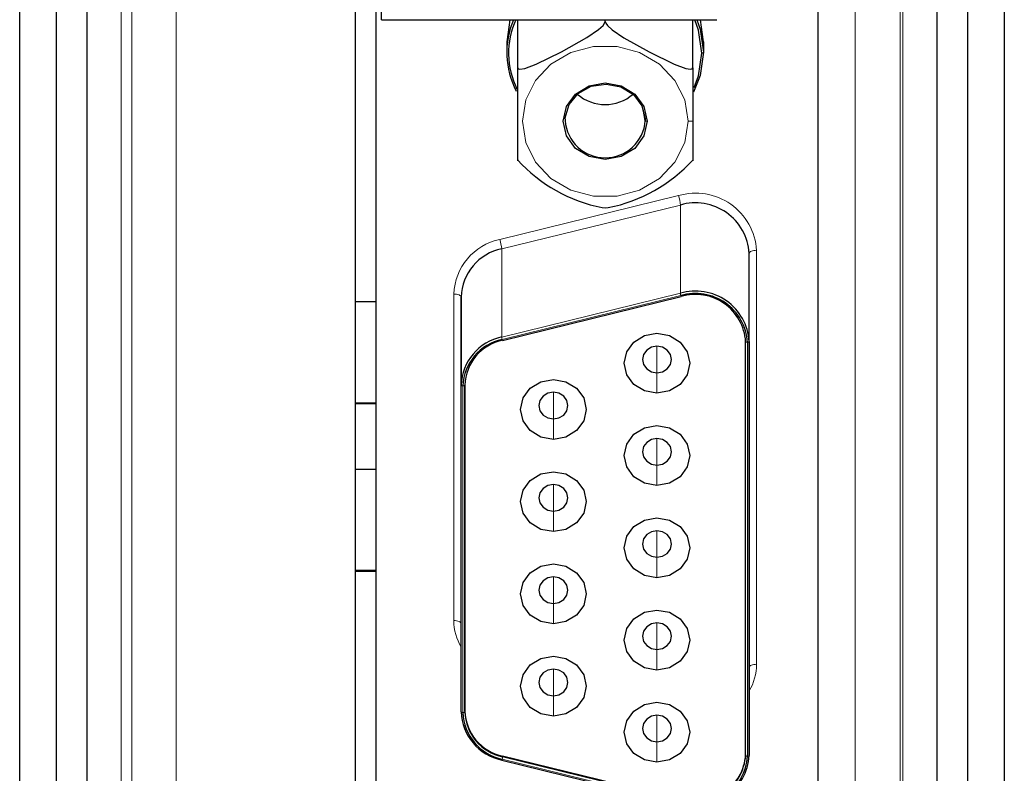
# Model space of a CAD drawing. Header units: millimetres. Extents: x 17 to 414, y 5 to 292.
# Tile 30 of 53: x 183 to 210, y 156 to 177. Entities that reach past the tile are written whole.
import ezdxf

# ---------------------------------------------------------------- set-up
doc = ezdxf.new("R2010")
doc.units = ezdxf.units.MM

msp = doc.modelspace()

# ---------------------------------------------------------------- linework, layer by layer
at = {"color": 7, "linetype": 'Continuous', "lineweight": 25}
for p, q in [((183.062, 147.819), (183.062, 231.401)), ((192.262, 231.543), (192.262, 155.644)), ((210.062, 231.401), (210.062, 147.819)), ((184.062, 230.994), (184.062, 147.412)), ((184.905, 230.993), (184.905, 147.424)), ((208.218, 147.424), (208.218, 230.993)), ((209.062, 147.412), (209.062, 230.994)), ((192.982, 177.047), (192.982, 209.532)), ((192.841, 152.069), (192.841, 178.015)), ((204.957, 149.32), (204.957, 177.353)), ((192.982, 177.047), (202.182, 177.047)), ((196.501, 177.047), (196.417, 176.436)), ((196.717, 175.729), (196.717, 177.047)), ((199.117, 176.995), (199.117, 177.047)), ((201.517, 175.729), (201.517, 177.047)), ((201.817, 176.436), (201.733, 177.047)), ((196.417, 176.436), (196.417, 176.152)), ((201.817, 176.436), (201.817, 176.152)), ((201.517, 175.729), (201.517, 174.267)), ((200.217, 174.281), (200.162, 174.596)), ((198.018, 174.316), (198.017, 174.281)), ((201.517, 174.267), (201.517, 173.176)), ((203.067, 159.283), (203.067, 170.638)), ((192.262, 169.317), (192.841, 169.317)), ((195.167, 167.019), (195.167, 169.439)), ((195.167, 169.439), (195.167, 167.019)), ((196.304, 168.25), (201.204, 169.449)), ((202.967, 156.863), (202.967, 168.218)), ((203.067, 168.218), (203.067, 156.863)), ((195.167, 158.062), (195.167, 167.019)), ((195.267, 158.082), (195.267, 167.019)), ((195.267, 167.019), (195.267, 158.062)), ((192.262, 166.533), (192.841, 166.533)), ((192.262, 166.521), (192.841, 166.521)), ((192.262, 164.719), (192.841, 164.719)), ((192.262, 161.945), (192.841, 161.945)), ((192.262, 161.923), (192.841, 161.923)), ((203.067, 156.863), (203.067, 159.283)), ((195.267, 158.082), (195.267, 158.062)), ((202.967, 156.883), (202.967, 156.863)), ((196.28, 156.734), (201.18, 155.535)), ((201.205, 155.648), (196.305, 156.847))]:
    msp.add_line(p, q, dxfattribs=at)
at = {"color": 8, "linetype": 'Continuous', "lineweight": 18}
for p, q in [((187.354, 231.473), (187.354, 147.892)), ((185.847, 231.184), (185.847, 147.603)), ((186.138, 231.283), (186.138, 147.702)), ((205.973, 177.426), (205.973, 147.816)), ((207.206, 177.382), (207.206, 147.626)), ((207.276, 177.365), (207.276, 147.603)), ((196.227, 171.02), (201.127, 172.22)), ((201.179, 171.962), (196.279, 170.763)), ((201.179, 169.542), (201.179, 171.962)), ((196.279, 168.342), (196.279, 170.763)), ((203.267, 170.72), (203.267, 159.364)), ((203.067, 168.218), (203.067, 170.638)), ((194.967, 160.563), (194.967, 169.52)), ((196.279, 168.342), (201.179, 169.542)), ((196.292, 168.278), (201.192, 169.477)), ((200.537, 168.087), (200.537, 167.36)), ((203.017, 168.198), (203.017, 156.842)), ((200.537, 167.36), (200.537, 166.8)), ((195.217, 158.042), (195.217, 166.999)), ((197.697, 166.822), (197.697, 166.095)), ((197.697, 166.095), (197.697, 165.534)), ((200.537, 165.556), (200.537, 164.83)), ((200.537, 164.83), (200.537, 164.269)), ((197.697, 164.291), (197.697, 163.564)), ((197.697, 163.564), (197.697, 163.004)), ((200.537, 163.026), (200.537, 162.299)), ((200.537, 162.299), (200.537, 161.739)), ((197.697, 161.761), (197.697, 161.034)), ((197.697, 161.034), (197.697, 160.473)), ((200.537, 160.495), (200.537, 159.768)), ((200.537, 159.768), (200.537, 159.208)), ((197.697, 159.23), (197.697, 158.503)), ((197.697, 158.503), (197.697, 157.943)), ((200.537, 157.965), (200.537, 157.238)), ((200.537, 157.238), (200.537, 156.678)), ((201.192, 155.563), (196.292, 156.762)), ((196.305, 156.847), (196.305, 156.827)), ((196.305, 156.827), (201.205, 155.627))]:
    msp.add_line(p, q, dxfattribs=at)
at = {"color": 7, "linetype": 'Continuous', "lineweight": 25, "flags": 128}
for points in [[(196.717, 175.729), (196.732, 175.7), (196.777, 175.687), (196.909, 175.706), (197.228, 175.825), (197.919, 176.167), (198.611, 176.554), (198.929, 176.773), (199.058, 176.89), (199.101, 176.948), (199.117, 176.995)], [(196.717, 175.729), (196.732, 175.7), (196.777, 175.687), (196.909, 175.706), (197.228, 175.825), (197.919, 176.167), (198.611, 176.554), (198.929, 176.773), (199.058, 176.89), (199.101, 176.948), (199.117, 176.995)], [(196.717, 175.729), (196.732, 175.7), (196.777, 175.687), (196.909, 175.706), (197.228, 175.825), (197.919, 176.167), (198.611, 176.554), (198.929, 176.773), (199.058, 176.89), (199.101, 176.948), (199.117, 176.995)], [(199.117, 176.995), (199.132, 176.95), (199.177, 176.89), (199.309, 176.771), (199.628, 176.552), (200.319, 176.165), (201.011, 175.823), (201.329, 175.706), (201.458, 175.687), (201.501, 175.699), (201.517, 175.729)], [(199.117, 176.995), (199.132, 176.95), (199.177, 176.89), (199.309, 176.771), (199.628, 176.552), (200.319, 176.165), (201.011, 175.823), (201.329, 175.706), (201.458, 175.687), (201.501, 175.699), (201.517, 175.729)], [(199.117, 176.995), (199.132, 176.95), (199.177, 176.89), (199.309, 176.771), (199.628, 176.552), (200.319, 176.165), (201.011, 175.823), (201.329, 175.706), (201.458, 175.687), (201.501, 175.699), (201.517, 175.729)], [(201.767, 176.131), (201.677, 176.758), (201.571, 177.047)], [(201.767, 176.131), (201.677, 176.758), (201.571, 177.047)], [(201.767, 176.131), (201.677, 176.758), (201.571, 177.047)], [(201.633, 177.047), (201.725, 176.79), (201.817, 176.152)], [(201.633, 177.047), (201.725, 176.79), (201.817, 176.152)], [(201.633, 177.047), (201.725, 176.79), (201.817, 176.152)], [(201.817, 176.152), (201.725, 175.513), (201.54, 175.062)], [(201.817, 176.152), (201.725, 175.513), (201.54, 175.062)], [(201.817, 176.152), (201.725, 175.513), (201.54, 175.062)], [(201.559, 175.189), (201.677, 175.505), (201.767, 176.131)], [(201.559, 175.189), (201.677, 175.505), (201.767, 176.131)], [(201.559, 175.189), (201.677, 175.505), (201.767, 176.131)], [(196.717, 173.198), (196.717, 173.176), (196.717, 173.187), (196.717, 173.275), (196.717, 173.563), (196.717, 174.27), (196.717, 175.018), (196.717, 175.404), (196.717, 175.592), (196.717, 175.673), (196.717, 175.729)], [(196.717, 173.198), (196.717, 173.176), (196.717, 173.187), (196.717, 173.275), (196.717, 173.563), (196.717, 174.27), (196.717, 175.018), (196.717, 175.404), (196.717, 175.592), (196.717, 175.673), (196.717, 175.729)], [(196.717, 173.198), (196.717, 173.176), (196.717, 173.187), (196.717, 173.275), (196.717, 173.563), (196.717, 174.27), (196.717, 175.018), (196.717, 175.404), (196.717, 175.592), (196.717, 175.673), (196.717, 175.729)], [(200.267, 174.26), (200.18, 173.858), (199.931, 173.517), (199.557, 173.29), (199.117, 173.21), (198.677, 173.29), (198.304, 173.517), (198.055, 173.858), (197.967, 174.26), (198.055, 174.662), (198.304, 175.003), (198.677, 175.231), (199.117, 175.311), (199.557, 175.231), (199.931, 175.003), (200.18, 174.662), (200.267, 174.26)], [(200.267, 174.26), (200.18, 173.858), (199.931, 173.517), (199.557, 173.29), (199.117, 173.21), (198.677, 173.29), (198.304, 173.517), (198.055, 173.858), (197.967, 174.26), (198.055, 174.662), (198.304, 175.003), (198.677, 175.231), (199.117, 175.311), (199.557, 175.231), (199.931, 175.003), (200.18, 174.662), (200.267, 174.26)], [(200.267, 174.26), (200.18, 173.858), (199.931, 173.517), (199.557, 173.29), (199.117, 173.21), (198.677, 173.29), (198.304, 173.517), (198.055, 173.858), (197.967, 174.26), (198.055, 174.662), (198.304, 175.003), (198.677, 175.231), (199.117, 175.311), (199.557, 175.231), (199.931, 175.003), (200.18, 174.662), (200.267, 174.26)], [(198.03, 174.281), (198.02, 174.355), (198.129, 174.72), (198.38, 175.023), (198.736, 175.219), (199.144, 175.281), (199.548, 175.201), (199.891, 174.992), (200.124, 174.683), (200.216, 174.333), (200.217, 174.281)], [(198.03, 174.281), (198.02, 174.355), (198.129, 174.72), (198.38, 175.023), (198.736, 175.219), (199.144, 175.281), (199.548, 175.201), (199.891, 174.992), (200.124, 174.683), (200.216, 174.333), (200.217, 174.281)], [(198.03, 174.281), (198.02, 174.355), (198.129, 174.72), (198.38, 175.023), (198.736, 175.219), (199.144, 175.281), (199.548, 175.201), (199.891, 174.992), (200.124, 174.683), (200.216, 174.333), (200.217, 174.281)], [(199.033, 171.899), (199.122, 171.889), (199.202, 171.898)], [(199.033, 171.899), (199.122, 171.889), (199.202, 171.898)], [(199.033, 171.899), (199.122, 171.889), (199.202, 171.898)], [(201.204, 169.449), (201.204, 169.449), (201.205, 169.451), (201.205, 169.454)], [(201.204, 169.449), (201.204, 169.449), (201.205, 169.451), (201.205, 169.454)], [(201.204, 169.449), (201.204, 169.449), (201.205, 169.451), (201.205, 169.454)], [(200.537, 166.8), (200.193, 166.862), (199.901, 167.04), (199.706, 167.307), (199.637, 167.622), (199.706, 167.936), (199.901, 168.203), (200.193, 168.381), (200.537, 168.444), (200.882, 168.381), (201.174, 168.203), (201.369, 167.936), (201.437, 167.622), (201.369, 167.307), (201.174, 167.04), (200.882, 166.862), (200.537, 166.8)], [(200.537, 166.8), (200.193, 166.862), (199.901, 167.04), (199.706, 167.307), (199.637, 167.622), (199.706, 167.936), (199.901, 168.203), (200.193, 168.381), (200.537, 168.444), (200.882, 168.381), (201.174, 168.203), (201.369, 167.936), (201.437, 167.622), (201.369, 167.307), (201.174, 167.04), (200.882, 166.862), (200.537, 166.8)], [(200.537, 166.8), (200.193, 166.862), (199.901, 167.04), (199.706, 167.307), (199.637, 167.622), (199.706, 167.936), (199.901, 168.203), (200.193, 168.381), (200.537, 168.444), (200.882, 168.381), (201.174, 168.203), (201.369, 167.936), (201.437, 167.622), (201.369, 167.307), (201.174, 167.04), (200.882, 166.862), (200.537, 166.8)], [(200.537, 167.36), (200.69, 167.388), (200.82, 167.467), (200.907, 167.586), (200.937, 167.725), (200.907, 167.865), (200.82, 167.984), (200.69, 168.063), (200.537, 168.091), (200.384, 168.063), (200.255, 167.984), (200.168, 167.865), (200.137, 167.725), (200.168, 167.586), (200.255, 167.467), (200.384, 167.388), (200.537, 167.36)], [(200.537, 167.36), (200.69, 167.388), (200.82, 167.467), (200.907, 167.586), (200.937, 167.725), (200.907, 167.865), (200.82, 167.984), (200.69, 168.063), (200.537, 168.091), (200.384, 168.063), (200.255, 167.984), (200.168, 167.865), (200.137, 167.725), (200.168, 167.586), (200.255, 167.467), (200.384, 167.388), (200.537, 167.36)], [(200.537, 167.36), (200.69, 167.388), (200.82, 167.467), (200.907, 167.586), (200.937, 167.725), (200.907, 167.865), (200.82, 167.984), (200.69, 168.063), (200.537, 168.091), (200.384, 168.063), (200.255, 167.984), (200.168, 167.865), (200.137, 167.725), (200.168, 167.586), (200.255, 167.467), (200.384, 167.388), (200.537, 167.36)], [(197.697, 165.534), (197.353, 165.597), (197.061, 165.775), (196.866, 166.042), (196.797, 166.357), (196.866, 166.671), (197.061, 166.938), (197.353, 167.116), (197.697, 167.179), (198.042, 167.116), (198.334, 166.938), (198.529, 166.671), (198.597, 166.357), (198.529, 166.042), (198.334, 165.775), (198.042, 165.597), (197.697, 165.534)], [(197.697, 165.534), (197.353, 165.597), (197.061, 165.775), (196.866, 166.042), (196.797, 166.357), (196.866, 166.671), (197.061, 166.938), (197.353, 167.116), (197.697, 167.179), (198.042, 167.116), (198.334, 166.938), (198.529, 166.671), (198.597, 166.357), (198.529, 166.042), (198.334, 165.775), (198.042, 165.597), (197.697, 165.534)], [(197.697, 165.534), (197.353, 165.597), (197.061, 165.775), (196.866, 166.042), (196.797, 166.357), (196.866, 166.671), (197.061, 166.938), (197.353, 167.116), (197.697, 167.179), (198.042, 167.116), (198.334, 166.938), (198.529, 166.671), (198.597, 166.357), (198.529, 166.042), (198.334, 165.775), (198.042, 165.597), (197.697, 165.534)], [(197.697, 166.095), (197.85, 166.123), (197.98, 166.202), (198.067, 166.32), (198.097, 166.46), (198.067, 166.6), (197.98, 166.719), (197.85, 166.798), (197.697, 166.826), (197.544, 166.798), (197.415, 166.719), (197.328, 166.6), (197.297, 166.46), (197.328, 166.32), (197.415, 166.202), (197.544, 166.123), (197.697, 166.095)], [(197.697, 166.095), (197.85, 166.123), (197.98, 166.202), (198.067, 166.32), (198.097, 166.46), (198.067, 166.6), (197.98, 166.719), (197.85, 166.798), (197.697, 166.826), (197.544, 166.798), (197.415, 166.719), (197.328, 166.6), (197.297, 166.46), (197.328, 166.32), (197.415, 166.202), (197.544, 166.123), (197.697, 166.095)], [(197.697, 166.095), (197.85, 166.123), (197.98, 166.202), (198.067, 166.32), (198.097, 166.46), (198.067, 166.6), (197.98, 166.719), (197.85, 166.798), (197.697, 166.826), (197.544, 166.798), (197.415, 166.719), (197.328, 166.6), (197.297, 166.46), (197.328, 166.32), (197.415, 166.202), (197.544, 166.123), (197.697, 166.095)], [(200.537, 164.269), (200.193, 164.332), (199.901, 164.51), (199.706, 164.777), (199.637, 165.091), (199.706, 165.406), (199.901, 165.673), (200.193, 165.851), (200.537, 165.914), (200.882, 165.851), (201.174, 165.673), (201.369, 165.406), (201.437, 165.091), (201.369, 164.777), (201.174, 164.51), (200.882, 164.332), (200.537, 164.269)], [(200.537, 164.269), (200.193, 164.332), (199.901, 164.51), (199.706, 164.777), (199.637, 165.091), (199.706, 165.406), (199.901, 165.673), (200.193, 165.851), (200.537, 165.914), (200.882, 165.851), (201.174, 165.673), (201.369, 165.406), (201.437, 165.091), (201.369, 164.777), (201.174, 164.51), (200.882, 164.332), (200.537, 164.269)], [(200.537, 164.269), (200.193, 164.332), (199.901, 164.51), (199.706, 164.777), (199.637, 165.091), (199.706, 165.406), (199.901, 165.673), (200.193, 165.851), (200.537, 165.914), (200.882, 165.851), (201.174, 165.673), (201.369, 165.406), (201.437, 165.091), (201.369, 164.777), (201.174, 164.51), (200.882, 164.332), (200.537, 164.269)], [(200.537, 164.83), (200.69, 164.857), (200.82, 164.937), (200.907, 165.055), (200.937, 165.195), (200.907, 165.335), (200.82, 165.453), (200.69, 165.533), (200.537, 165.56), (200.384, 165.533), (200.255, 165.453), (200.168, 165.335), (200.137, 165.195), (200.168, 165.055), (200.255, 164.937), (200.384, 164.857), (200.537, 164.83)], [(200.537, 164.83), (200.69, 164.857), (200.82, 164.937), (200.907, 165.055), (200.937, 165.195), (200.907, 165.335), (200.82, 165.453), (200.69, 165.533), (200.537, 165.56), (200.384, 165.533), (200.255, 165.453), (200.168, 165.335), (200.137, 165.195), (200.168, 165.055), (200.255, 164.937), (200.384, 164.857), (200.537, 164.83)], [(200.537, 164.83), (200.69, 164.857), (200.82, 164.937), (200.907, 165.055), (200.937, 165.195), (200.907, 165.335), (200.82, 165.453), (200.69, 165.533), (200.537, 165.56), (200.384, 165.533), (200.255, 165.453), (200.168, 165.335), (200.137, 165.195), (200.168, 165.055), (200.255, 164.937), (200.384, 164.857), (200.537, 164.83)], [(197.697, 163.004), (197.353, 163.066), (197.061, 163.245), (196.866, 163.511), (196.797, 163.826), (196.866, 164.141), (197.061, 164.407), (197.353, 164.586), (197.697, 164.648), (198.042, 164.586), (198.334, 164.407), (198.529, 164.141), (198.597, 163.826), (198.529, 163.511), (198.334, 163.245), (198.042, 163.066), (197.697, 163.004)], [(197.697, 163.004), (197.353, 163.066), (197.061, 163.245), (196.866, 163.511), (196.797, 163.826), (196.866, 164.141), (197.061, 164.407), (197.353, 164.586), (197.697, 164.648), (198.042, 164.586), (198.334, 164.407), (198.529, 164.141), (198.597, 163.826), (198.529, 163.511), (198.334, 163.245), (198.042, 163.066), (197.697, 163.004)], [(197.697, 163.004), (197.353, 163.066), (197.061, 163.245), (196.866, 163.511), (196.797, 163.826), (196.866, 164.141), (197.061, 164.407), (197.353, 164.586), (197.697, 164.648), (198.042, 164.586), (198.334, 164.407), (198.529, 164.141), (198.597, 163.826), (198.529, 163.511), (198.334, 163.245), (198.042, 163.066), (197.697, 163.004)], [(197.697, 163.564), (197.85, 163.592), (197.98, 163.671), (198.067, 163.79), (198.097, 163.93), (198.067, 164.07), (197.98, 164.188), (197.85, 164.267), (197.697, 164.295), (197.544, 164.267), (197.415, 164.188), (197.328, 164.07), (197.297, 163.93), (197.328, 163.79), (197.415, 163.671), (197.544, 163.592), (197.697, 163.564)], [(197.697, 163.564), (197.85, 163.592), (197.98, 163.671), (198.067, 163.79), (198.097, 163.93), (198.067, 164.07), (197.98, 164.188), (197.85, 164.267), (197.697, 164.295), (197.544, 164.267), (197.415, 164.188), (197.328, 164.07), (197.297, 163.93), (197.328, 163.79), (197.415, 163.671), (197.544, 163.592), (197.697, 163.564)], [(197.697, 163.564), (197.85, 163.592), (197.98, 163.671), (198.067, 163.79), (198.097, 163.93), (198.067, 164.07), (197.98, 164.188), (197.85, 164.267), (197.697, 164.295), (197.544, 164.267), (197.415, 164.188), (197.328, 164.07), (197.297, 163.93), (197.328, 163.79), (197.415, 163.671), (197.544, 163.592), (197.697, 163.564)], [(200.537, 161.739), (200.193, 161.801), (199.901, 161.979), (199.706, 162.246), (199.637, 162.561), (199.706, 162.875), (199.901, 163.142), (200.193, 163.32), (200.537, 163.383), (200.882, 163.32), (201.174, 163.142), (201.369, 162.875), (201.437, 162.561), (201.369, 162.246), (201.174, 161.979), (200.882, 161.801), (200.537, 161.739)], [(200.537, 161.739), (200.193, 161.801), (199.901, 161.979), (199.706, 162.246), (199.637, 162.561), (199.706, 162.875), (199.901, 163.142), (200.193, 163.32), (200.537, 163.383), (200.882, 163.32), (201.174, 163.142), (201.369, 162.875), (201.437, 162.561), (201.369, 162.246), (201.174, 161.979), (200.882, 161.801), (200.537, 161.739)], [(200.537, 161.739), (200.193, 161.801), (199.901, 161.979), (199.706, 162.246), (199.637, 162.561), (199.706, 162.875), (199.901, 163.142), (200.193, 163.32), (200.537, 163.383), (200.882, 163.32), (201.174, 163.142), (201.369, 162.875), (201.437, 162.561), (201.369, 162.246), (201.174, 161.979), (200.882, 161.801), (200.537, 161.739)], [(200.537, 162.299), (200.69, 162.327), (200.82, 162.406), (200.907, 162.525), (200.937, 162.664), (200.907, 162.804), (200.82, 162.923), (200.69, 163.002), (200.537, 163.03), (200.384, 163.002), (200.255, 162.923), (200.168, 162.804), (200.137, 162.664), (200.168, 162.525), (200.255, 162.406), (200.384, 162.327), (200.537, 162.299)], [(200.537, 162.299), (200.69, 162.327), (200.82, 162.406), (200.907, 162.525), (200.937, 162.664), (200.907, 162.804), (200.82, 162.923), (200.69, 163.002), (200.537, 163.03), (200.384, 163.002), (200.255, 162.923), (200.168, 162.804), (200.137, 162.664), (200.168, 162.525), (200.255, 162.406), (200.384, 162.327), (200.537, 162.299)], [(200.537, 162.299), (200.69, 162.327), (200.82, 162.406), (200.907, 162.525), (200.937, 162.664), (200.907, 162.804), (200.82, 162.923), (200.69, 163.002), (200.537, 163.03), (200.384, 163.002), (200.255, 162.923), (200.168, 162.804), (200.137, 162.664), (200.168, 162.525), (200.255, 162.406), (200.384, 162.327), (200.537, 162.299)], [(197.697, 160.473), (197.353, 160.536), (197.061, 160.714), (196.866, 160.981), (196.797, 161.296), (196.866, 161.61), (197.061, 161.877), (197.353, 162.055), (197.697, 162.118), (198.042, 162.055), (198.334, 161.877), (198.529, 161.61), (198.597, 161.296), (198.529, 160.981), (198.334, 160.714), (198.042, 160.536), (197.697, 160.473)], [(197.697, 160.473), (197.353, 160.536), (197.061, 160.714), (196.866, 160.981), (196.797, 161.296), (196.866, 161.61), (197.061, 161.877), (197.353, 162.055), (197.697, 162.118), (198.042, 162.055), (198.334, 161.877), (198.529, 161.61), (198.597, 161.296), (198.529, 160.981), (198.334, 160.714), (198.042, 160.536), (197.697, 160.473)], [(197.697, 160.473), (197.353, 160.536), (197.061, 160.714), (196.866, 160.981), (196.797, 161.296), (196.866, 161.61), (197.061, 161.877), (197.353, 162.055), (197.697, 162.118), (198.042, 162.055), (198.334, 161.877), (198.529, 161.61), (198.597, 161.296), (198.529, 160.981), (198.334, 160.714), (198.042, 160.536), (197.697, 160.473)], [(197.697, 161.034), (197.85, 161.062), (197.98, 161.141), (198.067, 161.259), (198.097, 161.399), (198.067, 161.539), (197.98, 161.658), (197.85, 161.737), (197.697, 161.765), (197.544, 161.737), (197.415, 161.658), (197.328, 161.539), (197.297, 161.399), (197.328, 161.259), (197.415, 161.141), (197.544, 161.062), (197.697, 161.034)], [(197.697, 161.034), (197.85, 161.062), (197.98, 161.141), (198.067, 161.259), (198.097, 161.399), (198.067, 161.539), (197.98, 161.658), (197.85, 161.737), (197.697, 161.765), (197.544, 161.737), (197.415, 161.658), (197.328, 161.539), (197.297, 161.399), (197.328, 161.259), (197.415, 161.141), (197.544, 161.062), (197.697, 161.034)], [(197.697, 161.034), (197.85, 161.062), (197.98, 161.141), (198.067, 161.259), (198.097, 161.399), (198.067, 161.539), (197.98, 161.658), (197.85, 161.737), (197.697, 161.765), (197.544, 161.737), (197.415, 161.658), (197.328, 161.539), (197.297, 161.399), (197.328, 161.259), (197.415, 161.141), (197.544, 161.062), (197.697, 161.034)], [(200.537, 159.208), (200.193, 159.271), (199.901, 159.449), (199.706, 159.716), (199.637, 160.03), (199.706, 160.345), (199.901, 160.612), (200.193, 160.79), (200.537, 160.852), (200.882, 160.79), (201.174, 160.612), (201.369, 160.345), (201.437, 160.03), (201.369, 159.716), (201.174, 159.449), (200.882, 159.271), (200.537, 159.208)], [(200.537, 159.208), (200.193, 159.271), (199.901, 159.449), (199.706, 159.716), (199.637, 160.03), (199.706, 160.345), (199.901, 160.612), (200.193, 160.79), (200.537, 160.852), (200.882, 160.79), (201.174, 160.612), (201.369, 160.345), (201.437, 160.03), (201.369, 159.716), (201.174, 159.449), (200.882, 159.271), (200.537, 159.208)], [(200.537, 159.208), (200.193, 159.271), (199.901, 159.449), (199.706, 159.716), (199.637, 160.03), (199.706, 160.345), (199.901, 160.612), (200.193, 160.79), (200.537, 160.852), (200.882, 160.79), (201.174, 160.612), (201.369, 160.345), (201.437, 160.03), (201.369, 159.716), (201.174, 159.449), (200.882, 159.271), (200.537, 159.208)], [(200.537, 159.768), (200.69, 159.796), (200.82, 159.876), (200.907, 159.994), (200.937, 160.134), (200.907, 160.274), (200.82, 160.392), (200.69, 160.471), (200.537, 160.499), (200.384, 160.471), (200.255, 160.392), (200.168, 160.274), (200.137, 160.134), (200.168, 159.994), (200.255, 159.876), (200.384, 159.796), (200.537, 159.768)], [(200.537, 159.768), (200.69, 159.796), (200.82, 159.876), (200.907, 159.994), (200.937, 160.134), (200.907, 160.274), (200.82, 160.392), (200.69, 160.471), (200.537, 160.499), (200.384, 160.471), (200.255, 160.392), (200.168, 160.274), (200.137, 160.134), (200.168, 159.994), (200.255, 159.876), (200.384, 159.796), (200.537, 159.768)], [(200.537, 159.768), (200.69, 159.796), (200.82, 159.876), (200.907, 159.994), (200.937, 160.134), (200.907, 160.274), (200.82, 160.392), (200.69, 160.471), (200.537, 160.499), (200.384, 160.471), (200.255, 160.392), (200.168, 160.274), (200.137, 160.134), (200.168, 159.994), (200.255, 159.876), (200.384, 159.796), (200.537, 159.768)], [(197.697, 157.943), (197.353, 158.005), (197.061, 158.184), (196.866, 158.45), (196.797, 158.765), (196.866, 159.08), (197.061, 159.346), (197.353, 159.525), (197.697, 159.587), (198.042, 159.525), (198.334, 159.346), (198.529, 159.08), (198.597, 158.765), (198.529, 158.45), (198.334, 158.184), (198.042, 158.005), (197.697, 157.943)], [(197.697, 157.943), (197.353, 158.005), (197.061, 158.184), (196.866, 158.45), (196.797, 158.765), (196.866, 159.08), (197.061, 159.346), (197.353, 159.525), (197.697, 159.587), (198.042, 159.525), (198.334, 159.346), (198.529, 159.08), (198.597, 158.765), (198.529, 158.45), (198.334, 158.184), (198.042, 158.005), (197.697, 157.943)], [(197.697, 157.943), (197.353, 158.005), (197.061, 158.184), (196.866, 158.45), (196.797, 158.765), (196.866, 159.08), (197.061, 159.346), (197.353, 159.525), (197.697, 159.587), (198.042, 159.525), (198.334, 159.346), (198.529, 159.08), (198.597, 158.765), (198.529, 158.45), (198.334, 158.184), (198.042, 158.005), (197.697, 157.943)], [(197.697, 158.503), (197.85, 158.531), (197.98, 158.61), (198.067, 158.729), (198.097, 158.869), (198.067, 159.008), (197.98, 159.127), (197.85, 159.206), (197.697, 159.234), (197.544, 159.206), (197.415, 159.127), (197.328, 159.008), (197.297, 158.869), (197.328, 158.729), (197.415, 158.61), (197.544, 158.531), (197.697, 158.503)], [(197.697, 158.503), (197.85, 158.531), (197.98, 158.61), (198.067, 158.729), (198.097, 158.869), (198.067, 159.008), (197.98, 159.127), (197.85, 159.206), (197.697, 159.234), (197.544, 159.206), (197.415, 159.127), (197.328, 159.008), (197.297, 158.869), (197.328, 158.729), (197.415, 158.61), (197.544, 158.531), (197.697, 158.503)], [(197.697, 158.503), (197.85, 158.531), (197.98, 158.61), (198.067, 158.729), (198.097, 158.869), (198.067, 159.008), (197.98, 159.127), (197.85, 159.206), (197.697, 159.234), (197.544, 159.206), (197.415, 159.127), (197.328, 159.008), (197.297, 158.869), (197.328, 158.729), (197.415, 158.61), (197.544, 158.531), (197.697, 158.503)], [(200.537, 156.678), (200.193, 156.74), (199.901, 156.918), (199.706, 157.185), (199.637, 157.5), (199.706, 157.814), (199.901, 158.081), (200.193, 158.259), (200.537, 158.322), (200.882, 158.259), (201.174, 158.081), (201.369, 157.814), (201.437, 157.5), (201.369, 157.185), (201.174, 156.918), (200.882, 156.74), (200.537, 156.678)], [(200.537, 156.678), (200.193, 156.74), (199.901, 156.918), (199.706, 157.185), (199.637, 157.5), (199.706, 157.814), (199.901, 158.081), (200.193, 158.259), (200.537, 158.322), (200.882, 158.259), (201.174, 158.081), (201.369, 157.814), (201.437, 157.5), (201.369, 157.185), (201.174, 156.918), (200.882, 156.74), (200.537, 156.678)], [(200.537, 156.678), (200.193, 156.74), (199.901, 156.918), (199.706, 157.185), (199.637, 157.5), (199.706, 157.814), (199.901, 158.081), (200.193, 158.259), (200.537, 158.322), (200.882, 158.259), (201.174, 158.081), (201.369, 157.814), (201.437, 157.5), (201.369, 157.185), (201.174, 156.918), (200.882, 156.74), (200.537, 156.678)], [(200.537, 157.238), (200.69, 157.266), (200.82, 157.345), (200.907, 157.464), (200.937, 157.603), (200.907, 157.743), (200.82, 157.862), (200.69, 157.941), (200.537, 157.969), (200.384, 157.941), (200.255, 157.862), (200.168, 157.743), (200.137, 157.603), (200.168, 157.464), (200.255, 157.345), (200.384, 157.266), (200.537, 157.238)], [(200.537, 157.238), (200.69, 157.266), (200.82, 157.345), (200.907, 157.464), (200.937, 157.603), (200.907, 157.743), (200.82, 157.862), (200.69, 157.941), (200.537, 157.969), (200.384, 157.941), (200.255, 157.862), (200.168, 157.743), (200.137, 157.603), (200.168, 157.464), (200.255, 157.345), (200.384, 157.266), (200.537, 157.238)], [(200.537, 157.238), (200.69, 157.266), (200.82, 157.345), (200.907, 157.464), (200.937, 157.603), (200.907, 157.743), (200.82, 157.862), (200.69, 157.941), (200.537, 157.969), (200.384, 157.941), (200.255, 157.862), (200.168, 157.743), (200.137, 157.603), (200.168, 157.464), (200.255, 157.345), (200.384, 157.266), (200.537, 157.238)], [(196.28, 156.734), (196.28, 156.734), (196.279, 156.735), (196.279, 156.738)], [(196.28, 156.734), (196.28, 156.734), (196.279, 156.735), (196.279, 156.738)], [(196.28, 156.734), (196.28, 156.734), (196.279, 156.735), (196.279, 156.738)]]:
    msp.add_lwpolyline(points, dxfattribs=at)
at = {"color": 8, "linetype": 'Continuous', "lineweight": 18, "flags": 128}
for points in [[(201.389, 174.26), (201.297, 173.676), (201.028, 173.138), (200.605, 172.692), (200.061, 172.373), (199.441, 172.206), (198.794, 172.206), (198.174, 172.373), (197.63, 172.692), (197.207, 173.138), (196.938, 173.676), (196.846, 174.26), (196.938, 174.845), (197.207, 175.382), (197.63, 175.828), (198.174, 176.148), (198.794, 176.314), (199.441, 176.314), (200.061, 176.148), (200.605, 175.828), (201.028, 175.382), (201.297, 174.845), (201.389, 174.26)], [(201.389, 174.26), (201.297, 173.676), (201.028, 173.138), (200.605, 172.692), (200.061, 172.373), (199.441, 172.206), (198.794, 172.206), (198.174, 172.373), (197.63, 172.692), (197.207, 173.138), (196.938, 173.676), (196.846, 174.26), (196.938, 174.845), (197.207, 175.382), (197.63, 175.828), (198.174, 176.148), (198.794, 176.314), (199.441, 176.314), (200.061, 176.148), (200.605, 175.828), (201.028, 175.382), (201.297, 174.845), (201.389, 174.26)], [(201.389, 174.26), (201.297, 173.676), (201.028, 173.138), (200.605, 172.692), (200.061, 172.373), (199.441, 172.206), (198.794, 172.206), (198.174, 172.373), (197.63, 172.692), (197.207, 173.138), (196.938, 173.676), (196.846, 174.26), (196.938, 174.845), (197.207, 175.382), (197.63, 175.828), (198.174, 176.148), (198.794, 176.314), (199.441, 176.314), (200.061, 176.148), (200.605, 175.828), (201.028, 175.382), (201.297, 174.845), (201.389, 174.26)], [(201.767, 176.131), (201.789, 176.133), (201.806, 176.139), (201.814, 176.145), (201.817, 176.152)], [(201.767, 176.131), (201.789, 176.133), (201.806, 176.139), (201.814, 176.145), (201.817, 176.152)], [(201.767, 176.131), (201.789, 176.133), (201.806, 176.139), (201.814, 176.145), (201.817, 176.152)], [(200.217, 174.281), (200.222, 174.272), (200.236, 174.265), (200.25, 174.261), (200.267, 174.26)], [(200.217, 174.281), (200.222, 174.272), (200.236, 174.265), (200.25, 174.261), (200.267, 174.26)], [(200.217, 174.281), (200.222, 174.272), (200.236, 174.265), (200.25, 174.261), (200.267, 174.26)], [(201.389, 174.26), (201.461, 174.262), (201.517, 174.267)], [(201.389, 174.26), (201.461, 174.262), (201.517, 174.267)], [(201.389, 174.26), (201.461, 174.262), (201.517, 174.267)], [(203.267, 170.72), (203.228, 170.718), (203.191, 170.714), (203.156, 170.706), (203.126, 170.696), (203.101, 170.684), (203.083, 170.669), (203.071, 170.654), (203.067, 170.638)], [(203.267, 170.72), (203.228, 170.718), (203.191, 170.714), (203.156, 170.706), (203.126, 170.696), (203.101, 170.684), (203.083, 170.669), (203.071, 170.654), (203.067, 170.638)], [(203.267, 170.72), (203.228, 170.718), (203.191, 170.714), (203.156, 170.706), (203.126, 170.696), (203.101, 170.684), (203.083, 170.669), (203.071, 170.654), (203.067, 170.638)], [(194.967, 169.52), (195.006, 169.519), (195.044, 169.514), (195.078, 169.507), (195.109, 169.496), (195.134, 169.484), (195.152, 169.47), (195.164, 169.455), (195.167, 169.439)], [(194.967, 169.52), (195.006, 169.519), (195.044, 169.514), (195.078, 169.507), (195.109, 169.496), (195.134, 169.484), (195.152, 169.47), (195.164, 169.455), (195.167, 169.439)], [(194.967, 169.52), (195.006, 169.519), (195.044, 169.514), (195.078, 169.507), (195.109, 169.496), (195.134, 169.484), (195.152, 169.47), (195.164, 169.455), (195.167, 169.439)], [(203.017, 168.198), (203.008, 168.198), (202.998, 168.2), (202.99, 168.201), (202.982, 168.204), (202.976, 168.207), (202.971, 168.211), (202.968, 168.214), (202.967, 168.218)], [(203.017, 168.198), (203.008, 168.198), (202.998, 168.2), (202.99, 168.201), (202.982, 168.204), (202.976, 168.207), (202.971, 168.211), (202.968, 168.214), (202.967, 168.218)], [(203.017, 168.198), (203.008, 168.198), (202.998, 168.2), (202.99, 168.201), (202.982, 168.204), (202.976, 168.207), (202.971, 168.211), (202.968, 168.214), (202.967, 168.218)], [(203.067, 168.218), (203.066, 168.214), (203.064, 168.211), (203.059, 168.207), (203.053, 168.204), (203.045, 168.201), (203.037, 168.2), (203.027, 168.198), (203.017, 168.198)], [(203.067, 168.218), (203.066, 168.214), (203.064, 168.211), (203.059, 168.207), (203.053, 168.204), (203.045, 168.201), (203.037, 168.2), (203.027, 168.198), (203.017, 168.198)], [(203.067, 168.218), (203.066, 168.214), (203.064, 168.211), (203.059, 168.207), (203.053, 168.204), (203.045, 168.201), (203.037, 168.2), (203.027, 168.198), (203.017, 168.198)], [(195.167, 167.019), (195.168, 167.015), (195.171, 167.011), (195.176, 167.008), (195.182, 167.004), (195.19, 167.002), (195.198, 167), (195.208, 166.999), (195.217, 166.999)], [(195.167, 167.019), (195.168, 167.015), (195.171, 167.011), (195.176, 167.008), (195.182, 167.004), (195.19, 167.002), (195.198, 167), (195.208, 166.999), (195.217, 166.999)], [(195.167, 167.019), (195.168, 167.015), (195.171, 167.011), (195.176, 167.008), (195.182, 167.004), (195.19, 167.002), (195.198, 167), (195.208, 166.999), (195.217, 166.999)], [(195.217, 166.999), (195.227, 166.999), (195.237, 167), (195.245, 167.002), (195.253, 167.004), (195.259, 167.008), (195.264, 167.011), (195.266, 167.015), (195.267, 167.019)], [(195.217, 166.999), (195.227, 166.999), (195.237, 167), (195.245, 167.002), (195.253, 167.004), (195.259, 167.008), (195.264, 167.011), (195.266, 167.015), (195.267, 167.019)], [(195.217, 166.999), (195.227, 166.999), (195.237, 167), (195.245, 167.002), (195.253, 167.004), (195.259, 167.008), (195.264, 167.011), (195.266, 167.015), (195.267, 167.019)], [(195.167, 160.482), (195.164, 160.498), (195.152, 160.513), (195.134, 160.527), (195.109, 160.54), (195.078, 160.55), (195.044, 160.557), (195.006, 160.562), (194.967, 160.563)], [(195.167, 160.482), (195.164, 160.498), (195.152, 160.513), (195.134, 160.527), (195.109, 160.54), (195.078, 160.55), (195.044, 160.557), (195.006, 160.562), (194.967, 160.563)], [(195.167, 160.482), (195.164, 160.498), (195.152, 160.513), (195.134, 160.527), (195.109, 160.54), (195.078, 160.55), (195.044, 160.557), (195.006, 160.562), (194.967, 160.563)], [(203.067, 159.283), (203.071, 159.299), (203.083, 159.314), (203.101, 159.328), (203.126, 159.34), (203.156, 159.35), (203.191, 159.358), (203.228, 159.362), (203.267, 159.364)], [(203.067, 159.283), (203.071, 159.299), (203.083, 159.314), (203.101, 159.328), (203.126, 159.34), (203.156, 159.35), (203.191, 159.358), (203.228, 159.362), (203.267, 159.364)], [(203.067, 159.283), (203.071, 159.299), (203.083, 159.314), (203.101, 159.328), (203.126, 159.34), (203.156, 159.35), (203.191, 159.358), (203.228, 159.362), (203.267, 159.364)], [(195.217, 158.042), (195.208, 158.042), (195.198, 158.043), (195.19, 158.045), (195.182, 158.048), (195.176, 158.051), (195.171, 158.054), (195.168, 158.058), (195.167, 158.062)], [(195.217, 158.042), (195.208, 158.042), (195.198, 158.043), (195.19, 158.045), (195.182, 158.048), (195.176, 158.051), (195.171, 158.054), (195.168, 158.058), (195.167, 158.062)], [(195.217, 158.042), (195.208, 158.042), (195.198, 158.043), (195.19, 158.045), (195.182, 158.048), (195.176, 158.051), (195.171, 158.054), (195.168, 158.058), (195.167, 158.062)], [(195.267, 158.062), (195.266, 158.058), (195.264, 158.054), (195.259, 158.051), (195.253, 158.048), (195.245, 158.045), (195.237, 158.043), (195.227, 158.042), (195.217, 158.042)], [(195.267, 158.062), (195.266, 158.058), (195.264, 158.054), (195.259, 158.051), (195.253, 158.048), (195.245, 158.045), (195.237, 158.043), (195.227, 158.042), (195.217, 158.042)], [(195.267, 158.062), (195.266, 158.058), (195.264, 158.054), (195.259, 158.051), (195.253, 158.048), (195.245, 158.045), (195.237, 158.043), (195.227, 158.042), (195.217, 158.042)], [(202.967, 156.863), (202.968, 156.859), (202.971, 156.855), (202.976, 156.851), (202.982, 156.848), (202.99, 156.846), (202.998, 156.844), (203.008, 156.843), (203.017, 156.842)], [(202.967, 156.863), (202.968, 156.859), (202.971, 156.855), (202.976, 156.851), (202.982, 156.848), (202.99, 156.846), (202.998, 156.844), (203.008, 156.843), (203.017, 156.842)], [(202.967, 156.863), (202.968, 156.859), (202.971, 156.855), (202.976, 156.851), (202.982, 156.848), (202.99, 156.846), (202.998, 156.844), (203.008, 156.843), (203.017, 156.842)], [(203.017, 156.842), (203.027, 156.843), (203.037, 156.844), (203.045, 156.846), (203.053, 156.848), (203.059, 156.851), (203.064, 156.855), (203.066, 156.859), (203.067, 156.863)], [(203.017, 156.842), (203.027, 156.843), (203.037, 156.844), (203.045, 156.846), (203.053, 156.848), (203.059, 156.851), (203.064, 156.855), (203.066, 156.859), (203.067, 156.863)], [(203.017, 156.842), (203.027, 156.843), (203.037, 156.844), (203.045, 156.846), (203.053, 156.848), (203.059, 156.851), (203.064, 156.855), (203.066, 156.859), (203.067, 156.863)]]:
    msp.add_lwpolyline(points, dxfattribs=at)
at = {"color": 7, "linetype": 'Continuous', "lineweight": 25}
for centre, radius, start, end in [((198.695, 176.151), 2.277, 156.8347, 207.7762), ((198.702, 176.131), 2.234, 155.8013, 206.204), ((199.117, 175.891), 1.172, 229.2517, 310.7483), ((199.117, 174.361), 1.103, 184.1675, 355.8325), ((199.847, 176.046), 4.232, 222.3049, 258.8975), ((198.388, 176.046), 4.232, 281.0987, 317.6935), ((201.595, 170.547), 1.475, 3.5589, 106.381), ((196.565, 169.394), 1.398, 101.7859, 178.1574), ((201.595, 168.127), 1.475, 3.5589, 106.381), ((201.594, 168.109), 1.426, 3.5589, 106.381), ((201.593, 168.133), 1.377, 3.5589, 106.381), ((196.565, 166.974), 1.398, 101.7859, 178.1574), ((196.568, 166.955), 1.351, 101.7859, 178.1574), ((196.572, 166.977), 1.305, 101.7859, 178.1574), ((196.565, 158.107), 1.398, 181.8426, 258.2141), ((196.568, 158.085), 1.351, 181.8426, 258.2141), ((196.572, 158.124), 1.305, 181.8426, 258.2141), ((196.572, 158.104), 1.305, 181.8426, 258.2141), ((201.593, 156.968), 1.377, 253.619, 356.4411), ((201.595, 156.954), 1.475, 253.619, 356.4411), ((201.594, 156.931), 1.426, 253.619, 356.4411), ((201.593, 156.948), 1.377, 253.619, 356.4411)]:
    msp.add_arc(centre, radius, start, end, dxfattribs=at)
at = {"color": 8, "linetype": 'Continuous', "lineweight": 18}
for centre, radius, start, end in [((201.599, 170.616), 1.672, 3.5589, 106.381), ((199.944, 171.848), 1.24, 5.2664, 17.438), ((196.551, 169.469), 1.584, 101.7859, 178.1574), ((195.044, 170.649), 1.24, 5.2664, 17.438), ((201.488, 169.57), 0.31, 185.2664, 197.438), ((201.255, 169.487), 0.0637, 188.9344, 216.7404), ((196.588, 168.371), 0.31, 185.2664, 197.438), ((196.355, 168.288), 0.0637, 188.9344, 216.7404), ((196.415, 160.567), 1.448, 180.1344, 210.4752), ((201.812, 159.369), 1.455, 329.6019, 359.7885), ((196.229, 156.772), 0.0637, 323.2596, 351.0656), ((195.996, 156.855), 0.31, 342.562, 354.7336)]:
    msp.add_arc(centre, radius, start, end, dxfattribs=at)

doc.saveas('drawing.dxf')
